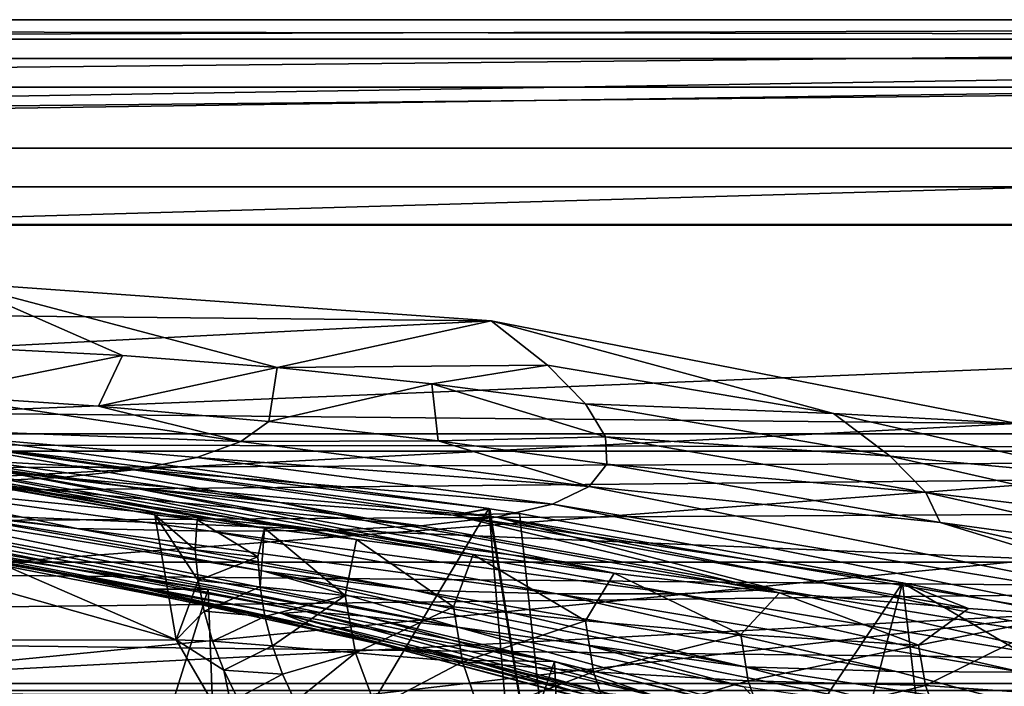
# Model space of a CAD drawing. Header units: metres. Extents: x -1004 to 0, y -808 to 0.
# Tile 91 of 120: x -366 to -290, y -52 to 0. Entities that reach past the tile are written whole.
import ezdxf

# ---------------------------------------------------------------- set-up
doc = ezdxf.new("R2010")
doc.units = ezdxf.units.M

msp = doc.modelspace()

# ---------------------------------------------------------------- linework, layer by layer
at = {"layer": 'top'}
for points in [[(-17.027203, -5.267202, 163.059998), (-987.0271, -5.267202, 163.059998), (-17.027203, -5.267202, 176.059509)], [(-987.0271, -5.267202, 163.059998), (-987.0271, -5.267202, 176.059265), (-17.027203, -5.267202, 176.059509)], [(-17.027203, -5.267202, 176.059509), (-987.0271, -5.267202, 176.059265), (-987.0271, -5.267202, 2050.060059)], [(-987.0271, -5.267202, 2063.060059), (-17.027203, -5.267202, 2063.060059), (-987.0271, -5.267202, 2050.060059)], [(-17.027203, -5.267202, 2063.060059), (-17.027203, -5.267202, 2050.060059), (-987.0271, -5.267202, 2050.060059)], [(-987.0271, -5.267202, 2050.060059), (-17.027203, -5.267202, 2050.060059), (-17.027203, -5.267202, 176.059509)], [(-953.0271, -32.2672, 2063.060059), (-17.027203, -5.267202, 2063.060059), (-987.0271, -5.267202, 2063.060059)], [(-987.0271, -5.267202, 163.059998), (-17.027203, -5.267202, 163.059998), (-953.0271, -32.2672, 163.059998)], [(-953.0271, -32.2672, 2063.060059), (-51.027081, -32.2672, 2063.060059), (-17.027203, -5.267202, 2063.060059)], [(-953.0271, -32.2672, 163.059998), (-17.027203, -5.267202, 163.059998), (-51.027081, -32.2672, 163.059998)], [(-329.705994, -23.457561, 665.789368), (-371.316925, -20.505526, 665.866638), (-412.977356, -22.644466, 665.810608)], [(-329.705994, -23.457561, 665.789368), (-346.356689, -27.105656, 752.346252), (-371.316925, -20.505526, 665.866638)], [(-346.356689, -27.105656, 752.346252), (-358.424194, -26.160311, 752.338318), (-371.316925, -20.505526, 665.866638)], [(-371.316925, -20.505526, 665.866638), (-358.424194, -26.160311, 752.338318), (-370.512573, -25.53261, 752.329712)], [(-454.059784, -29.87845, 665.621094), (-329.705994, -23.457561, 665.789368), (-412.977356, -22.644466, 665.810608)], [(-288.764374, -31.452314, 665.580017), (-329.705994, -23.457561, 665.789368), (-454.059784, -29.87845, 665.621094)], [(-325.308044, -26.919868, 708.246887), (-346.356689, -27.105656, 752.346252), (-329.705994, -23.457561, 665.789368)], [(-303.043335, -30.682144, 708.239685), (-325.308044, -26.919868, 708.246887), (-329.705994, -23.457561, 665.789368)], [(-329.705994, -23.457561, 665.789368), (-288.764374, -31.452314, 665.580017), (-303.043335, -30.682144, 708.239685)], [(-358.424194, -26.160311, 752.338318), (-373.556427, -29.223242, 841.408875), (-370.512573, -25.53261, 752.329712)], [(-360.277313, -30.10696, 841.490417), (-373.556427, -29.223242, 841.408875), (-358.424194, -26.160311, 752.338318)], [(-346.356689, -27.105656, 752.346252), (-360.277313, -30.10696, 841.490417), (-358.424194, -26.160311, 752.338318)], [(-347.025604, -31.305605, 841.57074), (-360.277313, -30.10696, 841.490417), (-346.356689, -27.105656, 752.346252)], [(-334.32724, -28.366436, 752.353638), (-347.025604, -31.305605, 841.57074), (-346.356689, -27.105656, 752.346252)], [(-334.32724, -28.366436, 752.353638), (-346.356689, -27.105656, 752.346252), (-325.308044, -26.919868, 708.246887)], [(-325.308044, -26.919868, 708.246887), (-322.352905, -29.940189, 752.360352), (-334.32724, -28.366436, 752.353638)], [(-322.352905, -29.940189, 752.360352), (-325.308044, -26.919868, 708.246887), (-303.043335, -30.682144, 708.239685)], [(-354.224518, -48.323433, 1607.518677), (-426.014893, -28.004723, 1608.051392), (-637.780579, -48.406116, 1607.5177)], [(-390.828033, -32.411217, 1607.935791), (-426.014893, -28.004723, 1608.051392), (-354.224518, -48.323433, 1607.518677)], [(-333.823608, -32.816204, 841.649109), (-347.025604, -31.305605, 841.57074), (-334.32724, -28.366436, 752.353638)], [(-320.802185, -32.499779, 796.889099), (-333.823608, -32.816204, 841.649109), (-334.32724, -28.366436, 752.353638)], [(-322.352905, -29.940189, 752.360352), (-320.802185, -32.499779, 796.889099), (-334.32724, -28.366436, 752.353638)], [(-493.932129, -42.133965, 665.300049), (-288.764374, -31.452314, 665.580017), (-454.059784, -29.87845, 665.621094)], [(-380.540222, -31.701397, 931.197937), (-373.556427, -29.223242, 841.408875), (-349.194885, -32.870308, 886.512573)], [(-373.556427, -29.223242, 841.408875), (-360.277313, -30.10696, 841.490417), (-349.194885, -32.870308, 886.512573)], [(-349.194885, -32.870308, 886.512573), (-360.277313, -30.10696, 841.490417), (-347.025604, -31.305605, 841.57074)], [(-320.802185, -32.499779, 796.889099), (-322.352905, -29.940189, 752.360352), (-298.637604, -34.015434, 752.37146)], [(-298.637604, -34.015434, 752.37146), (-322.352905, -29.940189, 752.360352), (-303.043335, -30.682144, 708.239685)], [(-368.046082, -35.143982, 1779.060425), (-357.969116, -36.395466, 1821.244263), (-396.05838, -31.221979, 1818.252686)], [(-357.969116, -36.395466, 1821.244263), (-385.354279, -32.165192, 1859.56665), (-396.05838, -31.221979, 1818.252686)], [(-329.888824, -38.088737, 1930.046631), (-382.221283, -31.021881, 1934.762817), (-373.123322, -32.855762, 1900.41626)], [(-329.888824, -38.088737, 1930.046631), (-378.607605, -119.60273, 1985.827881), (-382.221283, -31.021881, 1934.762817)], [(-333.823608, -32.816204, 841.649109), (-349.194885, -32.870308, 886.512573), (-347.025604, -31.305605, 841.57074)], [(-288.764374, -31.452314, 665.580017), (-281.121185, -35.679028, 708.232056), (-303.043335, -30.682144, 708.239685)], [(-303.043335, -30.682144, 708.239685), (-281.121185, -35.679028, 708.232056), (-298.637604, -34.015434, 752.37146)], [(-249.112656, -44.404568, 665.240845), (-288.764374, -31.452314, 665.580017), (-493.932129, -42.133965, 665.300049)], [(-391.5047, -33.140011, 1021.052246), (-380.540222, -31.701397, 931.197937), (-357.288147, -35.036804, 976.581726)], [(-385.354279, -32.165192, 1859.56665), (-346.167297, -37.629963, 1862.987915), (-373.123322, -32.855762, 1900.41626)], [(-346.167297, -37.629963, 1862.987915), (-385.354279, -32.165192, 1859.56665), (-357.969116, -36.395466, 1821.244263)], [(-380.540222, -31.701397, 931.197937), (-352.615112, -34.10157, 931.547241), (-357.288147, -35.036804, 976.581726)], [(-380.540222, -31.701397, 931.197937), (-349.194885, -32.870308, 886.512573), (-352.615112, -34.10157, 931.547241)], [(-948.0271, -33.606949, 2063.060059), (-56.027115, -33.606968, 2063.060059), (-953.0271, -32.2672, 2063.060059)], [(-56.027115, -33.606968, 2063.060059), (-51.027081, -32.2672, 2063.060059), (-953.0271, -32.2672, 2063.060059)], [(-51.027081, -32.2672, 163.059998), (-56.027115, -33.606968, 163.059998), (-953.0271, -32.2672, 163.059998)], [(-56.027115, -33.606968, 163.059998), (-948.0271, -33.606949, 163.059998), (-953.0271, -32.2672, 163.059998)], [(-390.828033, -32.411217, 1607.935791), (-355.90564, -38.568043, 1607.774292), (-387.783325, -32.822395, 1650.543701)], [(-355.90564, -38.568043, 1607.774292), (-390.828033, -32.411217, 1607.935791), (-354.224518, -48.323433, 1607.518677)], [(-355.90564, -38.568043, 1607.774292), (-352.606323, -38.974468, 1651.838745), (-387.783325, -32.822395, 1650.543701)], [(-387.783325, -32.822395, 1650.543701), (-352.606323, -38.974468, 1651.838745), (-382.961853, -33.409046, 1693.639282)], [(-332.659027, -38.595909, 1904.224976), (-329.888824, -38.088737, 1930.046631), (-373.123322, -32.855762, 1900.41626)], [(-373.123322, -32.855762, 1900.41626), (-346.167297, -37.629963, 1862.987915), (-332.659027, -38.595909, 1904.224976)], [(-349.194885, -32.870308, 886.512573), (-322.056671, -36.375217, 886.758789), (-352.615112, -34.10157, 931.547241)], [(-322.056671, -36.375217, 886.758789), (-349.194885, -32.870308, 886.512573), (-333.823608, -32.816204, 841.649109)], [(-320.693695, -34.635445, 841.724792), (-333.823608, -32.816204, 841.649109), (-320.802185, -32.499779, 796.889099)], [(-320.693695, -34.635445, 841.724792), (-322.056671, -36.375217, 886.758789), (-333.823608, -32.816204, 841.649109)], [(-295.854279, -36.836319, 796.953552), (-320.693695, -34.635445, 841.724792), (-320.802185, -32.499779, 796.889099)], [(-295.854279, -36.836319, 796.953552), (-320.802185, -32.499779, 796.889099), (-298.637604, -34.015434, 752.37146)], [(-948.0271, -33.606949, 2063.060059), (-944.366821, -37.2672, 2063.060059), (-56.027115, -33.606968, 2063.060059)], [(-56.027115, -33.606968, 163.059998), (-944.366821, -37.2672, 163.059998), (-948.0271, -33.606949, 163.059998)], [(-944.366821, -37.2672, 2063.060059), (-943.0271, -42.2672, 2063.060059), (-56.027115, -33.606968, 2063.060059)], [(-943.0271, -42.2672, 163.059998), (-944.366821, -37.2672, 163.059998), (-56.027115, -33.606968, 163.059998)], [(-56.027115, -33.606968, 2063.060059), (-943.0271, -42.2672, 2063.060059), (-59.687374, -37.267273, 2063.060059)], [(-59.687374, -37.267273, 163.059998), (-943.0271, -42.2672, 163.059998), (-56.027115, -33.606968, 163.059998)], [(-391.5047, -33.140011, 1021.052246), (-363.224915, -35.675426, 1021.520752), (-370.42276, -36.034878, 1066.271484)], [(-363.224915, -35.675426, 1021.520752), (-391.5047, -33.140011, 1021.052246), (-357.288147, -35.036804, 976.581726)], [(-352.606323, -38.974468, 1651.838745), (-347.364014, -39.624207, 1695.710938), (-382.961853, -33.409046, 1693.639282)], [(-382.961853, -33.409046, 1693.639282), (-347.364014, -39.624207, 1695.710938), (-376.380219, -34.157349, 1736.502319)], [(-347.364014, -39.624207, 1695.710938), (-340.189636, -40.511978, 1739.304565), (-376.380219, -34.157349, 1736.502319)], [(-376.380219, -34.157349, 1736.502319), (-340.189636, -40.511978, 1739.304565), (-368.046082, -35.143982, 1779.060425)], [(-357.288147, -35.036804, 976.581726), (-352.615112, -34.10157, 931.547241), (-324.917938, -37.737156, 931.882568)], [(-352.615112, -34.10157, 931.547241), (-322.056671, -36.375217, 886.758789), (-324.917938, -37.737156, 931.882568)], [(-281.121185, -35.679028, 708.232056), (-275.345734, -39.306362, 752.378052), (-298.637604, -34.015434, 752.37146)], [(-298.637604, -34.015434, 752.37146), (-275.345734, -39.306362, 752.378052), (-295.854279, -36.836319, 796.953552)], [(-372.84848, -38.369205, 1198.882446), (-398.559143, -34.964233, 1198.771606), (-361.982697, -39.645329, 1155.11145)], [(-398.559143, -34.964233, 1198.771606), (-378.873779, -36.131615, 1110.74231), (-361.982697, -39.645329, 1155.11145)], [(-340.189636, -40.511978, 1739.304565), (-331.098114, -41.663582, 1782.532959), (-368.046082, -35.143982, 1779.060425)], [(-368.046082, -35.143982, 1779.060425), (-331.098114, -41.663582, 1782.532959), (-357.969116, -36.395466, 1821.244263)], [(-329.287231, -38.755657, 976.989563), (-363.224915, -35.675426, 1021.520752), (-357.288147, -35.036804, 976.581726)], [(-329.287231, -38.755657, 976.989563), (-357.288147, -35.036804, 976.581726), (-324.917938, -37.737156, 931.882568)], [(-320.693695, -34.635445, 841.724792), (-294.738892, -39.184914, 841.864868), (-322.056671, -36.375217, 886.758789)], [(-294.738892, -39.184914, 841.864868), (-320.693695, -34.635445, 841.724792), (-295.854279, -36.836319, 796.953552)], [(-378.873779, -36.131615, 1110.74231), (-370.42276, -36.034878, 1066.271484), (-342.594086, -39.792217, 1066.722412)], [(-370.42276, -36.034878, 1066.271484), (-363.224915, -35.675426, 1021.520752), (-335.178711, -39.434776, 1021.971497)], [(-370.42276, -36.034878, 1066.271484), (-335.178711, -39.434776, 1021.971497), (-342.594086, -39.792217, 1066.722412)], [(-363.224915, -35.675426, 1021.520752), (-329.287231, -38.755657, 976.989563), (-335.178711, -39.434776, 1021.971497)], [(-344.140472, -46.114922, 1333.198608), (-394.124969, -37.021187, 1378.55957), (-392.238312, -36.709766, 1333.232178)], [(-339.561523, -46.469772, 1288.034424), (-344.140472, -46.114922, 1333.198608), (-392.238312, -36.709766, 1333.232178)], [(-388.058502, -36.834438, 1288.072266), (-339.561523, -46.469772, 1288.034424), (-392.238312, -36.709766, 1333.232178)], [(-361.982697, -39.645329, 1155.11145), (-378.873779, -36.131615, 1110.74231), (-351.528809, -39.844673, 1111.137817)], [(-378.873779, -36.131615, 1110.74231), (-342.594086, -39.792217, 1066.722412), (-351.528809, -39.844673, 1111.137817)], [(-331.098114, -41.663582, 1782.532959), (-320.108795, -43.118938, 1825.30896), (-357.969116, -36.395466, 1821.244263)], [(-357.969116, -36.395466, 1821.244263), (-320.108795, -43.118938, 1825.30896), (-346.167297, -37.629963, 1862.987915)], [(-324.917938, -37.737156, 931.882568), (-322.056671, -36.375217, 886.758789), (-269.197296, -46.982265, 887.178772)], [(-322.056671, -36.375217, 886.758789), (-294.738892, -39.184914, 841.864868), (-269.197296, -46.982265, 887.178772)], [(-943.0271, -42.2672, 2063.060059), (-61.027081, -42.267323, 2063.060059), (-59.687374, -37.267273, 2063.060059)], [(-59.687374, -37.267273, 163.059998), (-61.027081, -42.267323, 163.059998), (-943.0271, -42.2672, 163.059998)], [(-344.140472, -46.114922, 1333.198608), (-346.032379, -46.272892, 1378.560059), (-394.124969, -37.021187, 1378.55957)], [(-391.873138, -37.797089, 1412.809814), (-394.124969, -37.021187, 1378.55957), (-346.032379, -46.272892, 1378.560059)], [(-381.590179, -37.390095, 1243.237305), (-332.297424, -47.333519, 1243.259888), (-388.058502, -36.834438, 1288.072266)], [(-332.297424, -47.333519, 1243.259888), (-339.561523, -46.469772, 1288.034424), (-388.058502, -36.834438, 1288.072266)], [(-372.84848, -38.369205, 1198.882446), (-347.411743, -42.956787, 1198.982056), (-381.590179, -37.390095, 1243.237305)], [(-381.590179, -37.390095, 1243.237305), (-347.411743, -42.956787, 1198.982056), (-332.297424, -47.333519, 1243.259888)], [(-271.401245, -42.372456, 797.006104), (-294.738892, -39.184914, 841.864868), (-295.854279, -36.836319, 796.953552)], [(-275.345734, -39.306362, 752.378052), (-271.401245, -42.372456, 797.006104), (-295.854279, -36.836319, 796.953552)], [(-391.873138, -37.797089, 1412.809814), (-346.032379, -46.272892, 1378.560059), (-343.301666, -47.293324, 1413.208984)], [(-391.873138, -37.797089, 1412.809814), (-362.856018, -43.244026, 1446.829834), (-387.768524, -38.852951, 1446.5177)], [(-362.856018, -43.244026, 1446.829834), (-391.873138, -37.797089, 1412.809814), (-343.301666, -47.293324, 1413.208984)], [(-322.60022, -124.122322, 1979.295166), (-378.607605, -119.60273, 1985.827881), (-329.888824, -38.088737, 1930.046631)], [(-320.108795, -43.118938, 1825.30896), (-307.24231, -44.659668, 1867.555298), (-346.167297, -37.629963, 1862.987915)], [(-346.167297, -37.629963, 1862.987915), (-307.24231, -44.659668, 1867.555298), (-332.659027, -38.595909, 1904.224976)], [(-332.659027, -38.595909, 1904.224976), (-329.803864, -38.102722, 1930.036133), (-329.888824, -38.088737, 1930.046631)], [(-327.490509, -38.486088, 1929.765381), (-329.803864, -38.102722, 1930.036133), (-332.659027, -38.595909, 1904.224976)], [(-322.885803, -81.489136, 1954.172607), (-322.60022, -124.122322, 1979.295166), (-329.888824, -38.088737, 1930.046631)], [(-329.888824, -38.088737, 1930.046631), (-329.803864, -38.102722, 1930.036133), (-322.885803, -81.489136, 1954.172607)], [(-329.803864, -38.102722, 1930.036133), (-327.490509, -38.486088, 1929.765381), (-322.885803, -81.489136, 1954.172607)], [(-271.012207, -48.581593, 932.459045), (-329.287231, -38.755657, 976.989563), (-324.917938, -37.737156, 931.882568)], [(-271.012207, -48.581593, 932.459045), (-324.917938, -37.737156, 931.882568), (-269.197296, -46.982265, 887.178772)], [(-387.768524, -38.852951, 1446.5177), (-362.856018, -43.244026, 1446.829834), (-382.185272, -39.810799, 1479.623901)], [(-372.84848, -38.369205, 1198.882446), (-361.982697, -39.645329, 1155.11145), (-335.723145, -44.457417, 1155.360596)], [(-347.411743, -42.956787, 1198.982056), (-372.84848, -38.369205, 1198.882446), (-335.723145, -44.457417, 1155.360596)], [(-352.764801, -41.299679, 1649.83606), (-352.606323, -38.974468, 1651.838745), (-355.90564, -38.568043, 1607.774292)], [(-352.764801, -41.299679, 1649.83606), (-355.90564, -38.568043, 1607.774292), (-352.520081, -43.707699, 1649.802734)], [(-355.90564, -38.568043, 1607.774292), (-354.224518, -48.323433, 1607.518677), (-352.520081, -43.707699, 1649.802734)], [(-347.877411, -41.84235, 1692.213745), (-352.606323, -38.974468, 1651.838745), (-352.764801, -41.299679, 1649.83606)], [(-347.364014, -39.624207, 1695.710938), (-352.606323, -38.974468, 1651.838745), (-347.877411, -41.84235, 1692.213745)], [(-335.178711, -39.434776, 1021.971497), (-329.287231, -38.755657, 976.989563), (-307.566467, -44.386841, 1022.387512)], [(-297.666809, -43.873398, 1928.242798), (-327.490509, -38.486088, 1929.765381), (-332.659027, -38.595909, 1904.224976)], [(-307.24231, -44.659668, 1867.555298), (-292.519623, -45.877171, 1909.201782), (-332.659027, -38.595909, 1904.224976)], [(-332.659027, -38.595909, 1904.224976), (-292.519623, -45.877171, 1909.201782), (-297.666809, -43.873398, 1928.242798)], [(-307.566467, -44.386841, 1022.387512), (-329.287231, -38.755657, 976.989563), (-274.803955, -49.747185, 977.693604)], [(-329.287231, -38.755657, 976.989563), (-271.012207, -48.581593, 932.459045), (-274.803955, -49.747185, 977.693604)], [(-322.885803, -81.489136, 1954.172607), (-327.490509, -38.486088, 1929.765381), (-297.666809, -43.873398, 1928.242798)], [(-351.741699, -44.368996, 1507.820435), (-378.974548, -39.71484, 1506.693237), (-382.185272, -39.810799, 1479.623901)], [(-356.623627, -44.363388, 1479.717285), (-351.741699, -44.368996, 1507.820435), (-382.185272, -39.810799, 1479.623901)], [(-362.856018, -43.244026, 1446.829834), (-356.623627, -44.363388, 1479.717285), (-382.185272, -39.810799, 1479.623901)], [(-351.741699, -44.368996, 1507.820435), (-376.558838, -123.533806, 1555.031372), (-378.974548, -39.71484, 1506.693237)], [(-324.565857, -44.7416, 1111.502563), (-361.982697, -39.645329, 1155.11145), (-351.528809, -39.844673, 1111.137817)], [(-361.982697, -39.645329, 1155.11145), (-324.565857, -44.7416, 1111.502563), (-335.723145, -44.457417, 1155.360596)], [(-351.528809, -39.844673, 1111.137817), (-342.594086, -39.792217, 1066.722412), (-315.181061, -44.737602, 1067.138794)], [(-315.181061, -44.737602, 1067.138794), (-324.565857, -44.7416, 1111.502563), (-351.528809, -39.844673, 1111.137817)], [(-347.701141, -44.183155, 1692.171265), (-347.364014, -39.624207, 1695.710938), (-347.877411, -41.84235, 1692.213745)], [(-347.364014, -39.624207, 1695.710938), (-347.701141, -44.183155, 1692.171265), (-341.078918, -44.855797, 1734.299316)], [(-340.189636, -40.511978, 1739.304565), (-347.364014, -39.624207, 1695.710938), (-341.078918, -44.855797, 1734.299316)], [(-342.594086, -39.792217, 1066.722412), (-335.178711, -39.434776, 1021.971497), (-307.566467, -44.386841, 1022.387512)], [(-342.594086, -39.792217, 1066.722412), (-307.566467, -44.386841, 1022.387512), (-315.181061, -44.737602, 1067.138794)], [(-269.338623, -44.920368, 841.983826), (-294.738892, -39.184914, 841.864868), (-271.401245, -42.372456, 797.006104)], [(-269.197296, -46.982265, 887.178772), (-294.738892, -39.184914, 841.864868), (-269.338623, -44.920368, 841.983826)], [(-340.189636, -40.511978, 1739.304565), (-341.078918, -44.855797, 1734.299316), (-332.631409, -45.746151, 1776.097412)], [(-331.098114, -41.663582, 1782.532959), (-340.189636, -40.511978, 1739.304565), (-332.631409, -45.746151, 1776.097412)], [(-352.520081, -43.707699, 1649.802734), (-347.877411, -41.84235, 1692.213745), (-352.764801, -41.299679, 1649.83606)], [(-531.962463, -59.26767, 664.851257), (-249.112656, -44.404568, 665.240845), (-493.932129, -42.133965, 665.300049)], [(-347.701141, -44.183155, 1692.171265), (-347.877411, -41.84235, 1692.213745), (-352.520081, -43.707699, 1649.802734)], [(-331.098114, -41.663582, 1782.532959), (-332.631409, -45.746151, 1776.097412), (-322.343872, -46.839622, 1817.473877)], [(-320.108795, -43.118938, 1825.30896), (-331.098114, -41.663582, 1782.532959), (-322.343872, -46.839622, 1817.473877)], [(-943.0271, -42.2672, 2063.060059), (-943.0271, -52.26717, 2063.060059), (-61.027081, -42.267323, 2063.060059)], [(-61.027081, -42.267323, 163.059998), (-61.026958, -52.26717, 163.059998), (-943.0271, -42.2672, 163.059998)], [(-943.0271, -42.2672, 163.059998), (-61.026958, -52.26717, 163.059998), (-943.0271, -52.26717, 163.059998)], [(-943.0271, -52.26717, 2063.060059), (-61.026958, -52.26717, 2063.060059), (-61.027081, -42.267323, 2063.060059)], [(-356.623627, -44.363388, 1479.717285), (-362.856018, -43.244026, 1446.829834), (-338.164642, -48.696449, 1447.124756)], [(-338.164642, -48.696449, 1447.124756), (-362.856018, -43.244026, 1446.829834), (-343.301666, -47.293324, 1413.208984)], [(-352.520081, -43.707699, 1649.802734), (-354.224518, -48.323433, 1607.518677), (-352.062744, -46.088573, 1649.768555)], [(-352.062744, -46.088573, 1649.768555), (-347.701141, -44.183155, 1692.171265), (-352.520081, -43.707699, 1649.802734)], [(-347.411743, -42.956787, 1198.982056), (-322.363861, -48.699509, 1199.064941), (-332.297424, -47.333519, 1243.259888)], [(-322.363861, -48.699509, 1199.064941), (-347.411743, -42.956787, 1198.982056), (-309.941284, -50.414143, 1155.576294)], [(-347.411743, -42.956787, 1198.982056), (-335.723145, -44.457417, 1155.360596), (-309.941284, -50.414143, 1155.576294)], [(-320.108795, -43.118938, 1825.30896), (-322.343872, -46.839622, 1817.473877), (-310.258728, -47.915363, 1858.355347)], [(-307.24231, -44.659668, 1867.555298), (-320.108795, -43.118938, 1825.30896), (-310.258728, -47.915363, 1858.355347)], [(-249.112656, -44.404568, 665.240845), (-531.962463, -59.26767, 664.851257), (-202.874207, -76.227615, 664.407471)], [(-348.900391, -119.331909, 1551.006836), (-376.558838, -123.533806, 1555.031372), (-351.741699, -44.368996, 1507.820435)], [(-331.252136, -49.917217, 1479.793945), (-324.765137, -50.017815, 1509.10791), (-356.623627, -44.363388, 1479.717285)], [(-324.765137, -50.017815, 1509.10791), (-351.741699, -44.368996, 1507.820435), (-356.623627, -44.363388, 1479.717285)], [(-331.252136, -49.917217, 1479.793945), (-356.623627, -44.363388, 1479.717285), (-338.164642, -48.696449, 1447.124756)], [(-347.318787, -46.503281, 1692.127441), (-347.701141, -44.183155, 1692.171265), (-352.062744, -46.088573, 1649.768555)], [(-324.765137, -50.017815, 1509.10791), (-348.900391, -119.331909, 1551.006836), (-351.741699, -44.368996, 1507.820435)], [(-341.078918, -44.855797, 1734.299316), (-347.701141, -44.183155, 1692.171265), (-347.318787, -46.503281, 1692.127441)], [(-335.723145, -44.457417, 1155.360596), (-324.565857, -44.7416, 1111.502563), (-298.157166, -50.784431, 1111.821167)], [(-309.941284, -50.414143, 1155.576294), (-335.723145, -44.457417, 1155.360596), (-298.157166, -50.784431, 1111.821167)], [(-307.902313, -82.908188, 1952.266235), (-322.885803, -81.489136, 1954.172607), (-297.666809, -43.873398, 1928.242798)], [(-315.181061, -44.737602, 1067.138794), (-307.566467, -44.386841, 1022.387512), (-280.589111, -50.49107, 1022.751465)], [(-297.666809, -43.873398, 1928.242798), (-293.0112, -83.234268, 1950.633667), (-307.902313, -82.908188, 1952.266235)], [(-307.566467, -44.386841, 1022.387512), (-274.803955, -49.747185, 977.693604), (-280.589111, -50.49107, 1022.751465)], [(-292.519623, -45.877171, 1909.201782), (-284.898285, -46.419334, 1928.712402), (-297.666809, -43.873398, 1928.242798)], [(-284.898285, -46.419334, 1928.712402), (-282.460663, -52.809948, 1932.30957), (-297.666809, -43.873398, 1928.242798)], [(-282.460663, -52.809948, 1932.30957), (-293.0112, -83.234268, 1950.633667), (-297.666809, -43.873398, 1928.242798)], [(-347.318787, -46.503281, 1692.127441), (-346.732849, -48.781113, 1692.08252), (-341.078918, -44.855797, 1734.299316)], [(-341.078918, -44.855797, 1734.299316), (-346.732849, -48.781113, 1692.08252), (-340.266571, -49.333397, 1734.206665)], [(-332.631409, -45.746151, 1776.097412), (-341.078918, -44.855797, 1734.299316), (-340.266571, -49.333397, 1734.206665)], [(-288.374084, -50.831203, 1067.503174), (-324.565857, -44.7416, 1111.502563), (-315.181061, -44.737602, 1067.138794)], [(-324.565857, -44.7416, 1111.502563), (-288.374084, -50.831203, 1067.503174), (-298.157166, -50.784431, 1111.821167)], [(-280.589111, -50.49107, 1022.751465), (-288.374084, -50.831203, 1067.503174), (-315.181061, -44.737602, 1067.138794)], [(-307.24231, -44.659668, 1867.555298), (-310.258728, -47.915363, 1858.355347), (-296.4263, -48.738655, 1898.673584)], [(-292.519623, -45.877171, 1909.201782), (-307.24231, -44.659668, 1867.555298), (-296.4263, -48.738655, 1898.673584)], [(-332.631409, -45.746151, 1776.097412), (-340.266571, -49.333397, 1734.206665), (-331.94635, -50.036453, 1776.012695)], [(-322.343872, -46.839622, 1817.473877), (-332.631409, -45.746151, 1776.097412), (-331.94635, -50.036453, 1776.012695)], [(-292.519623, -45.877171, 1909.201782), (-296.4263, -48.738655, 1898.673584), (-284.898285, -46.419334, 1928.712402)], [(-354.224518, -48.323433, 1607.518677), (-351.395966, -48.419643, 1649.734009), (-352.062744, -46.088573, 1649.768555)], [(-351.395966, -48.419643, 1649.734009), (-347.318787, -46.503281, 1692.127441), (-352.062744, -46.088573, 1649.768555)], [(-346.732849, -48.781113, 1692.08252), (-347.318787, -46.503281, 1692.127441), (-351.395966, -48.419643, 1649.734009)], [(-320.502441, -52.521122, 1333.181152), (-346.032379, -46.272892, 1378.560059), (-344.140472, -46.114922, 1333.198608)], [(-322.363007, -52.581688, 1378.559692), (-346.032379, -46.272892, 1378.560059), (-320.502441, -52.521122, 1333.181152)], [(-346.032379, -46.272892, 1378.560059), (-322.363007, -52.581688, 1378.559692), (-343.301666, -47.293324, 1413.208984)], [(-315.786743, -53.000256, 1288.011963), (-344.140472, -46.114922, 1333.198608), (-339.561523, -46.469772, 1288.034424)], [(-315.786743, -53.000256, 1288.011963), (-320.502441, -52.521122, 1333.181152), (-344.140472, -46.114922, 1333.198608)], [(-308.219482, -54.015511, 1243.258789), (-315.786743, -53.000256, 1288.011963), (-339.561523, -46.469772, 1288.034424)], [(-339.561523, -46.469772, 1288.034424), (-332.297424, -47.333519, 1243.259888), (-308.219482, -54.015511, 1243.258789)], [(-296.4263, -48.738655, 1898.673584), (-295.867584, -51.886883, 1898.645142), (-284.898285, -46.419334, 1928.712402)], [(-284.898285, -46.419334, 1928.712402), (-295.867584, -51.886883, 1898.645142), (-282.460663, -52.809948, 1932.30957)], [(-343.301666, -47.293324, 1413.208984), (-322.363007, -52.581688, 1378.559692), (-319.438293, -53.694134, 1413.385254)], [(-338.164642, -48.696449, 1447.124756), (-343.301666, -47.293324, 1413.208984), (-319.438293, -53.694134, 1413.385254)], [(-332.297424, -47.333519, 1243.259888), (-322.363861, -48.699509, 1199.064941), (-310.021606, -51.992786, 1199.098389)], [(-308.219482, -54.015511, 1243.258789), (-332.297424, -47.333519, 1243.259888), (-310.021606, -51.992786, 1199.098389)], [(-322.343872, -46.839622, 1817.473877), (-331.94635, -50.036453, 1776.012695), (-321.732208, -50.822426, 1817.403442)], [(-310.258728, -47.915363, 1858.355347), (-322.343872, -46.839622, 1817.473877), (-321.732208, -50.822426, 1817.403442)], [(-310.258728, -47.915363, 1858.355347), (-321.732208, -50.822426, 1817.403442), (-309.681976, -51.502537, 1858.304443)], [(-296.4263, -48.738655, 1898.673584), (-310.258728, -47.915363, 1858.355347), (-309.681976, -51.502537, 1858.304443)], [(-637.81189, -58.361294, 1607.256836), (-349.237091, -56.875664, 1607.294556), (-637.780579, -48.406116, 1607.5177)], [(-637.780579, -48.406116, 1607.5177), (-349.237091, -56.875664, 1607.294556), (-354.224518, -48.323433, 1607.518677)], [(-351.395966, -48.419643, 1649.734009), (-354.224518, -48.323433, 1607.518677), (-350.523926, -50.679359, 1649.699097)], [(-354.224518, -48.323433, 1607.518677), (-349.237091, -56.875664, 1607.294556), (-350.523926, -50.679359, 1649.699097)], [(-350.523926, -50.679359, 1649.699097), (-346.732849, -48.781113, 1692.08252), (-351.395966, -48.419643, 1649.734009)], [(-345.946838, -50.995998, 1692.037109), (-346.732849, -48.781113, 1692.08252), (-350.523926, -50.679359, 1649.699097)], [(-340.266571, -49.333397, 1734.206665), (-346.732849, -48.781113, 1692.08252), (-345.946838, -50.995998, 1692.037109)], [(-331.252136, -49.917217, 1479.793945), (-338.164642, -48.696449, 1447.124756), (-313.731018, -55.156986, 1447.401611)], [(-313.731018, -55.156986, 1447.401611), (-338.164642, -48.696449, 1447.124756), (-319.438293, -53.694134, 1413.385254)], [(-322.363861, -48.699509, 1199.064941), (-297.274872, -53.808006, 1155.668213), (-310.021606, -51.992786, 1199.098389)], [(-322.363861, -48.699509, 1199.064941), (-309.941284, -50.414143, 1155.576294), (-297.274872, -53.808006, 1155.668213)], [(-309.681976, -51.502537, 1858.304443), (-295.867584, -51.886883, 1898.645142), (-296.4263, -48.738655, 1898.673584)], [(-345.946838, -50.995998, 1692.037109), (-344.968475, -53.13139, 1691.991455), (-340.266571, -49.333397, 1734.206665)], [(-340.266571, -49.333397, 1734.206665), (-344.968475, -53.13139, 1691.991455), (-338.679626, -53.595192, 1734.107422)], [(-331.94635, -50.036453, 1776.012695), (-340.266571, -49.333397, 1734.206665), (-338.679626, -53.595192, 1734.107422)], [(-321.921265, -113.105431, 1545.40979), (-348.900391, -119.331909, 1551.006836), (-324.765137, -50.017815, 1509.10791)], [(-331.94635, -50.036453, 1776.012695), (-338.679626, -53.595192, 1734.107422), (-330.519928, -54.137676, 1775.916504)], [(-321.732208, -50.822426, 1817.403442), (-331.94635, -50.036453, 1776.012695), (-330.519928, -54.137676, 1775.916504)], [(-324.765137, -50.017815, 1509.10791), (-331.252136, -49.917217, 1479.793945), (-306.108185, -56.41354, 1479.853638)], [(-306.108185, -56.41354, 1479.853638), (-331.252136, -49.917217, 1479.793945), (-313.731018, -55.156986, 1447.401611)], [(-298.321289, -56.500305, 1510.757568), (-321.921265, -113.105431, 1545.40979), (-324.765137, -50.017815, 1509.10791)], [(-298.321289, -56.500305, 1510.757568), (-324.765137, -50.017815, 1509.10791), (-306.108185, -56.41354, 1479.853638)], [(-309.941284, -50.414143, 1155.576294), (-285.214325, -54.220909, 1111.958374), (-297.274872, -53.808006, 1155.668213)], [(-309.941284, -50.414143, 1155.576294), (-298.157166, -50.784431, 1111.821167), (-285.214325, -54.220909, 1111.958374)], [(-349.455109, -52.850819, 1649.664185), (-345.946838, -50.995998, 1692.037109), (-350.523926, -50.679359, 1649.699097)], [(-350.523926, -50.679359, 1649.699097), (-349.237091, -56.875664, 1607.294556), (-349.455109, -52.850819, 1649.664185)], [(-344.968475, -53.13139, 1691.991455), (-345.946838, -50.995998, 1692.037109), (-349.455109, -52.850819, 1649.664185)], [(-321.732208, -50.822426, 1817.403442), (-330.519928, -54.137676, 1775.916504), (-320.433777, -54.634357, 1817.318359)], [(-309.681976, -51.502537, 1858.304443), (-321.732208, -50.822426, 1817.403442), (-320.433777, -54.634357, 1817.318359)], [(-298.157166, -50.784431, 1111.821167), (-288.374084, -50.831203, 1067.503174), (-285.214325, -54.220909, 1111.958374)], [(-320.433777, -54.634357, 1817.318359), (-308.488464, -54.930969, 1858.237183), (-309.681976, -51.502537, 1858.304443)], [(-308.488464, -54.930969, 1858.237183), (-295.867584, -51.886883, 1898.645142), (-309.681976, -51.502537, 1858.304443)], [(-308.488464, -54.930969, 1858.237183), (-294.769318, -54.885746, 1898.599609), (-295.867584, -51.886883, 1898.645142)], [(-295.867584, -51.886883, 1898.645142), (-294.769318, -54.885746, 1898.599609), (-282.460663, -52.809948, 1932.30957)]]:
    msp.add_3dface(points, dxfattribs=at)
at = {"layer": 'top0123413'}
for points in [[(-1002.510071, -1.527202, 175), (-1.527202, -1.527202, 175), (-1004.037292, 0)], [(-1.527202, -1.527202, 175), (0, 0), (-1004.037292, 0)], [(0, 0), (-994.037292, -10), (-1004.037292, 0)], [(-10, -10), (-994.037292, -10), (0, 0)], [(-1002.510071, -1.527202, 175), (-982.615723, -15.961353, 175), (-1.527202, -1.527202, 175)], [(-982.615723, -15.961353, 175), (-21.421595, -15.961353, 175), (-1.527202, -1.527202, 175)], [(-994.037292, -10, 90), (-994.037292, -10), (-10, -10, 90)], [(-994.037292, -10), (-10, -10), (-10, -10, 90)], [(-10, -10, 90), (-502.018646, -625.846375, 90), (-994.037292, -10, 90)], [(-494.003571, -626.560364, 90), (-502.018646, -625.846375, 90), (-10, -10, 90)], [(-485.779327, -628.854126, 90), (-494.003571, -626.560364, 90), (-10, -10, 90)], [(-477.800262, -632.855408, 90), (-485.779327, -628.854126, 90), (-10, -10, 90)], [(-10, -10, 90), (-470.61264, -638.481506, 90), (-477.800262, -632.855408, 90)], [(-217.024689, -763.271118, 90), (-470.61264, -638.481506, 90), (-10, -10, 90)], [(-982.615723, -15.961353, 163.059708), (-502.018616, -52.467403, 163.059708), (-21.421595, -15.961353, 163.059708)], [(-982.615723, -15.961353, 163.059708), (-21.421595, -15.961353, 163.059708), (-982.615723, -15.961353, 175)], [(-21.421595, -15.961353, 163.059708), (-21.421595, -15.961353, 175), (-982.615723, -15.961353, 175)], [(-502.018616, -52.467403, 163.059708), (-393.460449, -52.505119, 163.059708), (-21.421595, -15.961353, 163.059708)], [(-21.421595, -15.961353, 163.059708), (-393.460449, -52.505119, 163.059708), (-338.880219, -52.554417, 163.059708)], [(-338.880219, -52.554417, 163.059708), (-285.483551, -52.625134, 163.059708), (-21.421595, -15.961353, 163.059708)]]:
    msp.add_3dface(points, dxfattribs=at)
at = {"layer": 'top0123414'}
for points in [[(-1001.018677, -3.016087, 2111.019775), (-0.018654, -0.016087, 2111.019775), (-1004.018677, -0.016087, 2111.019775)], [(-1004.018677, -0.016087, 2050.999756), (-0.018654, -0.016087, 2050.999756), (-988.018677, -16.016087, 2050.999756)], [(-1004.018677, -0.016087, 2050.999756), (-1004.018677, -0.016087, 2111.019775), (-0.018654, -0.016087, 2050.999756)], [(-1004.018677, -0.016087, 2111.019775), (-0.018654, -0.016087, 2111.019775), (-0.018654, -0.016087, 2050.999756)], [(-1001.018677, -3.016087, 2111.019775), (-3.018654, -3.016087, 2111.019775), (-0.018654, -0.016087, 2111.019775)], [(-0.018654, -0.016087, 2050.999756), (-16.018654, -16.016087, 2050.999756), (-988.018677, -16.016087, 2050.999756)], [(-991.018677, -13.016087, 2053.855713), (-3.018654, -3.016087, 2053.855713), (-1001.018677, -3.016087, 2053.855713)], [(-1001.018677, -3.016087, 2053.855713), (-3.018654, -3.016087, 2053.855713), (-1001.018677, -3.016087, 2111.019775)], [(-3.018654, -3.016087, 2053.855713), (-3.018654, -3.016087, 2111.019775), (-1001.018677, -3.016087, 2111.019775)], [(-991.018677, -13.016087, 2053.855713), (-13.018654, -13.016087, 2053.855713), (-3.018654, -3.016087, 2053.855713)], [(-13.018654, -13.016087, 2065.279785), (-991.018677, -13.016087, 2065.279785), (-51.716675, -51.714104, 2065.279785)], [(-51.716675, -51.714104, 2065.279785), (-991.018677, -13.016087, 2065.279785), (-952.320618, -51.714104, 2065.279785)], [(-13.018654, -13.016087, 2065.279785), (-13.018654, -13.016087, 2053.855713), (-991.018677, -13.016087, 2065.279785)], [(-13.018654, -13.016087, 2053.855713), (-991.018677, -13.016087, 2053.855713), (-991.018677, -13.016087, 2065.279785)], [(-16.018654, -16.016087, 2050.999756), (-16.018654, -16.016087, 2063.023682), (-988.018677, -16.016087, 2050.999756)], [(-16.018654, -16.016087, 2063.023682), (-988.018677, -16.016087, 2063.023682), (-988.018677, -16.016087, 2050.999756)], [(-16.018654, -16.016087, 2063.023682), (-949.849792, -54.184963, 2063.023682), (-988.018677, -16.016087, 2063.023682)], [(-54.187531, -54.184963, 2063.023682), (-949.849792, -54.184963, 2063.023682), (-16.018654, -16.016087, 2063.023682)], [(-51.716675, -51.714104, 2065.279785), (-952.320618, -51.714104, 2065.279785), (-502.018646, -55.05748, 2077.158447)], [(-54.777439, -54.774872, 2076.154297), (-51.716675, -51.714104, 2065.279785), (-502.018646, -55.05748, 2077.158447)]]:
    msp.add_3dface(points, dxfattribs=at)

doc.saveas('drawing.dxf')
